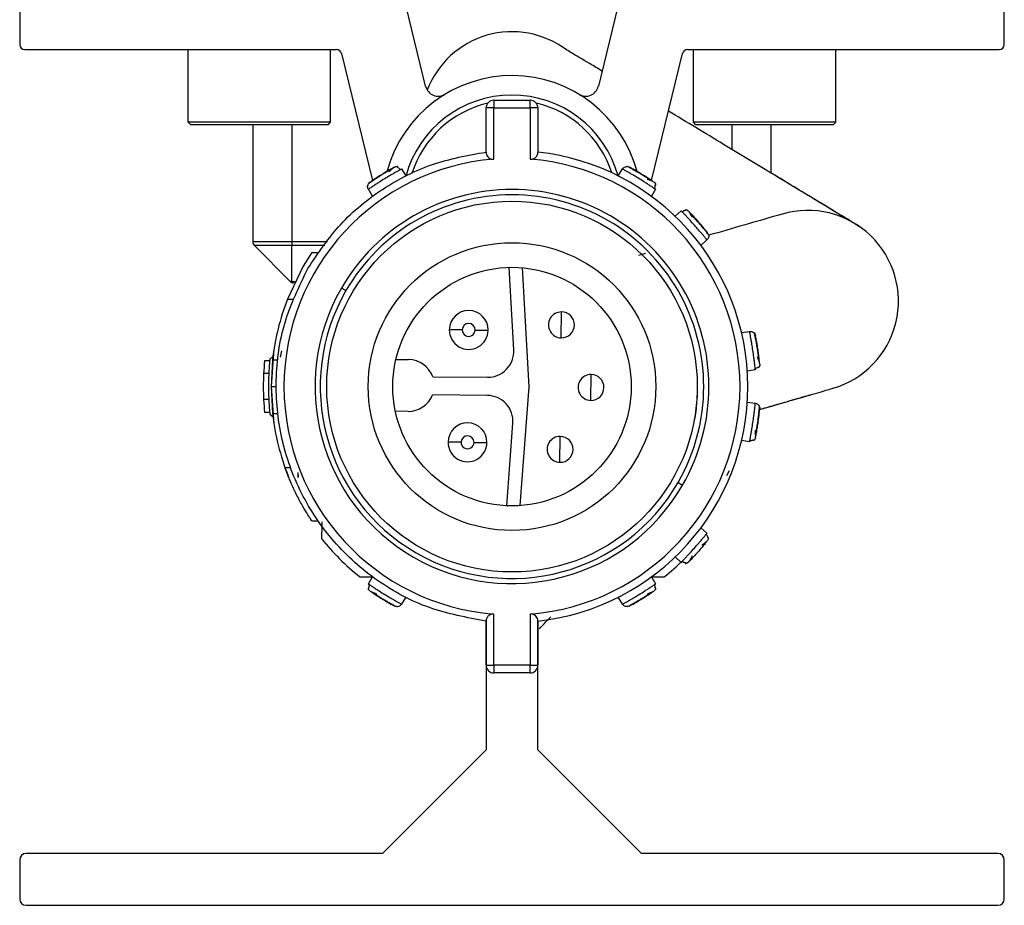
# Model space of a CAD drawing. Header units: millimetres. Extents: x -498 to 1961, y 417 to 918.
# Tile 1 of 18: x -496 to -458, y 638 to 673. Entities that reach past the tile are written whole.
import ezdxf

# ---------------------------------------------------------------- set-up
doc = ezdxf.new("R2010")
doc.units = ezdxf.units.MM

# ---------------------------------------------------------------- blocks, each defined once
blk = doc.blocks.new('Drawing View4')
at = {"color": 7, "linetype": 'Continuous', "lineweight": 25}
for p, q in [((-29.434, 8.139), (-29.434, 6.539)), ((8.566, 6.539), (8.566, 8.139)), ((-13.767, 4.927), (-14.506, 7.958)), ((-6.363, 7.958), (-7.102, 4.927)), ((-29.234, 6.339), (-17.207, 6.339)), ((-22.934, 3.539), (-22.934, 6.339)), ((-17.434, 3.539), (-17.434, 6.339)), ((-17.013, 6.187), (-15.819, 1.291)), ((-5.05, 1.291), (-3.856, 6.187)), ((-3.662, 6.339), (8.366, 6.339)), ((-3.434, 3.539), (-3.434, 6.339)), ((2.066, 3.539), (2.066, 6.339)), ((-11.134, 4.389), (-11.134, 4.089)), ((-11.134, 4.389), (-9.734, 4.389)), ((-10.492, 4.389), (-10.377, 4.389)), ((-11.434, 2.389), (-11.434, 4.089)), ((-11.134, 4.089), (-11.434, 4.089)), ((-11.134, 2.116), (-11.134, 4.089)), ((-11.134, 4.089), (-9.734, 4.089)), ((-9.734, 4.089), (-9.734, 2.116)), ((-9.434, 4.089), (-9.734, 4.089)), ((-9.434, 4.089), (-9.434, 2.389)), ((-22.834, 3.439), (-22.934, 3.539)), ((-17.434, 3.539), (-22.934, 3.539)), ((-17.534, 3.439), (-22.834, 3.439)), ((-20.434, 3.439), (-20.434, -1.078)), ((-18.934, 3.439), (-18.934, -1.078)), ((-17.534, 3.439), (-17.434, 3.539)), ((2.066, 3.539), (-3.434, 3.539)), ((-3.334, 3.439), (-3.434, 3.539)), ((1.966, 3.439), (-3.334, 3.439)), ((-1.934, 2.484), (-1.934, 3.439)), ((-0.434, 1.579), (-0.434, 3.439)), ((1.966, 3.439), (2.066, 3.539)), ((-14.698, 1.737), (-14.534, 1.469)), ((-6.335, 1.469), (-6.171, 1.737)), ((-5.983, 1.831), (-5.985, 1.832)), ((-15.975, 1.163), (-15.977, 1.162)), ((-15.812, 0.685), (-15.977, 0.953)), ((-4.892, 0.953), (-5.056, 0.685)), ((-4.139, -0.085), (-3.903, 0.124)), ((-18.934, -1.078), (-20.434, -1.078)), ((-17.549, -1.078), (-18.934, -1.078)), ((-2.909, -1), (-3.145, -1.208)), ((-18.934, -1.219), (-20.376, -1.219)), ((-18.993, -2.602), (-20.376, -1.219)), ((-18.934, -2.602), (-18.934, -1.219)), ((-17.654, -1.219), (-18.934, -1.219)), ((-18.162, -1.481), (-18.488, -2.006)), ((-18.162, -1.481), (-17.92, -1.481)), ((-5.281, -1.525), (-5.556, -1.604)), ((-18.488, -2.006), (-19.101, -3.281)), ((-10.369, -5.242), (-10.542, -2.057)), ((-10.041, -2.073), (-9.79, -6.663)), ((-18.934, -2.602), (-18.804, -2.602)), ((-16.843, -2.956), (-17.016, -2.856)), ((-19.101, -3.281), (-18.886, -3.281)), ((-8.532, -4.776), (-8.522, -3.776)), ((-1.576, -4.574), (-1.264, -4.527)), ((-1.072, -4.611), (-1.072, -4.609)), ((-19.621, -5.206), (-19.734, -6.656)), ((-19.362, -5.517), (-19.316, -5.283)), ((-19.781, -5.656), (-19.982, -5.656)), ((-19.654, -5.484), (-19.775, -5.599)), ((-19.677, -5.621), (-19.734, -6.656)), ((-19.677, -5.621), (-19.475, -5.621)), ((-14.914, -5.609), (-14.424, -5.614)), ((-1.043, -6.011), (-1.354, -6.057)), ((-19.821, -6.156), (-20.021, -6.156)), ((-13.494, -6.274), (-11.378, -6.296)), ((-7.39, -7.188), (-7.379, -6.188)), ((-19.734, -6.656), (-19.534, -6.656)), ((-19.734, -6.656), (-19.677, -7.691)), ((-19.734, -6.656), (-19.621, -8.106)), ((-9.79, -6.663), (-10.137, -11.246)), ((-19.821, -7.156), (-20.021, -7.156)), ((-11.385, -6.996), (-13.501, -6.974)), ((-1.354, -7.255), (-1.043, -7.301)), ((-0.883, -7.438), (-0.883, -7.435)), ((-19.781, -7.656), (-19.982, -7.656)), ((-19.775, -7.713), (-19.654, -7.828)), ((-19.677, -7.691), (-19.475, -7.691)), ((-14.445, -7.614), (-14.935, -7.609)), ((-10.639, -11.251), (-10.398, -8.071)), ((-8.583, -9.576), (-8.572, -8.576)), ((-1.264, -8.785), (-1.576, -8.738)), ((-19.197, -9.77), (-18.985, -9.77)), ((-18.695, -9.973), (-18.695, -10.145)), ((-18.684, -10.062), (-18.685, -10.148)), ((-2.141, -10.083), (-2.036, -9.892)), ((-4.026, -10.356), (-3.853, -10.456)), ((-17.913, -11.84), (-18.155, -11.84)), ((-3.146, -12.105), (-2.91, -12.313)), ((-2.851, -12.519), (-2.885, -12.586)), ((-3.902, -13.435), (-4.138, -13.226)), ((-15.977, -14.265), (-15.812, -13.997)), ((-5.056, -13.997), (-4.892, -14.265)), ((-14.534, -14.78), (-14.698, -15.049)), ((-6.171, -15.049), (-6.335, -14.78)), ((-14.886, -15.143), (-14.884, -15.144)), ((-11.134, -17.401), (-11.134, -15.428)), ((-9.734, -15.428), (-9.734, -17.401)), ((-11.434, -17.401), (-11.434, -15.701)), ((-11.434, -15.701), (-11.434, -20.661)), ((-9.434, -15.701), (-9.434, -17.401)), ((-9.434, -20.661), (-9.434, -15.701)), ((-11.434, -17.401), (-11.134, -17.401)), ((-9.734, -17.401), (-11.134, -17.401)), ((-9.734, -17.701), (-9.734, -17.401)), ((-9.734, -17.701), (-11.134, -17.701)), ((-11.434, -20.661), (-15.434, -24.661)), ((-5.434, -24.661), (-9.434, -20.661)), ((-15.434, -24.661), (-29.184, -24.661)), ((8.316, -24.661), (-5.434, -24.661)), ((-29.434, -24.911), (-29.434, -26.411)), ((8.566, -26.411), (8.566, -24.911)), ((-29.184, -26.661), (8.316, -26.661))]:
    blk.add_line(p, q, dxfattribs=at)
at = {"color": 7, "linetype": 'Continuous', "lineweight": 25, "flags": 128}
for points in [[(-9.734, 4.089), (-9.734, 4.147), (-9.734, 4.204), (-9.734, 4.256), (-9.734, 4.301), (-9.734, 4.338), (-9.734, 4.366), (-9.734, 4.383), (-9.734, 4.389)], [(-18.934, -1.078), (-18.934, -1.097), (-18.934, -1.117), (-18.934, -1.136), (-18.934, -1.154), (-18.934, -1.172), (-18.934, -1.189), (-18.934, -1.205), (-18.934, -1.219)], [(-12.355, -4.469), (-12.452, -4.468), (-12.546, -4.467), (-12.632, -4.466), (-12.708, -4.465), (-12.77, -4.464), (-12.816, -4.464), (-12.845, -4.463), (-12.855, -4.463)], [(-11.855, -4.474), (-11.757, -4.475), (-11.663, -4.476), (-11.577, -4.477), (-11.501, -4.478), (-11.439, -4.478), (-11.393, -4.479), (-11.364, -4.479), (-11.355, -4.479)], [(-12.4, -8.802), (-12.498, -8.801), (-12.592, -8.8), (-12.678, -8.8), (-12.754, -8.799), (-12.816, -8.798), (-12.862, -8.798), (-12.891, -8.797), (-12.9, -8.797)], [(-11.9, -8.808), (-11.803, -8.809), (-11.709, -8.81), (-11.622, -8.811), (-11.547, -8.811), (-11.485, -8.812), (-11.438, -8.813), (-11.41, -8.813), (-11.4, -8.813)], [(-11.134, -17.401), (-11.134, -17.459), (-11.134, -17.516), (-11.134, -17.568), (-11.134, -17.613), (-11.134, -17.65), (-11.134, -17.678), (-11.134, -17.695), (-11.134, -17.701)], [(-9.734, -17.401), (-9.676, -17.401), (-9.62, -17.401), (-9.568, -17.401), (-9.522, -17.401), (-9.485, -17.401), (-9.457, -17.401), (-9.44, -17.401), (-9.434, -17.401)]]:
    blk.add_lwpolyline(points, dxfattribs=at)
at = {"color": 7, "linetype": 'Continuous', "lineweight": 25}
for radius in [7.15, 5.55, 4.6]:
    blk.add_circle((-10.434, -6.656), radius, dxfattribs=at)
for centre, radius, start, end in [((-10.434, 3.531), 3.5, 52.9954, 159.1031), ((-29.234, 6.539), 0.2, 180, 270), ((8.366, 6.539), 0.2, 270, 0), ((-17.207, 6.139), 0.2, 13.7043, 90), ((-3.662, 6.139), 0.2, 90, 166.2957), ((-10.434, 0.339), 5, 14.5753, 164.6173), ((-10.434, 0.339), 4.25, 15.4235, 164.8314), ((-13.281, 5.045), 0.5, 193.7043, 301.1685), ((-7.588, 5.045), 0.5, 238.8315, 346.2957), ((-10.434, 0.339), 4.05, 103.2818, 162.4744), ((-11.134, 4.089), 0.3, 90, 180), ((-9.734, 4.089), 0.3, 360, 90), ((-10.434, 0.339), 4.05, 17.9617, 76.7182), ((-10.434, -6.656), 9.1, 276.309, 83.691), ((-10.434, -6.656), 8.8, 94.5625, 265.4375), ((-10.434, -6.656), 8.8, 274.5625, 85.4375), ((-10.434, -6.656), 7.6, 330, 150), ((-10.434, -6.656), 7.4, 330, 150), ((0.981, -3.36), 3.5, 286.1441, 106.2679), ((-20.234, -1.078), 0.2, 180, 225), ((-18.852, -2.461), 0.2, 225, 246.9974), ((-10.434, -6.656), 7.6, 150, 330), ((-10.434, -6.656), 7.4, 150, 330), ((-10.434, -6.656), 9.3, 158.7239, 173.6126), ((-12.105, -4.471), 0.75, 359.3969, 179.3969), ((-8.527, -4.276), 0.5, 89.3969, 269.3969), ((-8.527, -4.276), 0.5, 269.3969, 89.3969), ((-12.105, -4.471), 0.75, 179.3969, 359.3969), ((-12.105, -4.471), 0.25, 359.3969, 179.3969), ((-12.105, -4.471), 0.25, 179.3969, 359.3969), ((-11.367, -5.296), 1, 269.3969, 3.1252), ((-10.434, -6.656), 9.6, 174.0208, 177.0145), ((-10.434, -6.656), 9.4, 173.5425, 186.4574), ((-14.434, -6.614), 1, 19.8842, 89.3969), ((-10.434, -6.656), 9.6, 177.0145, 182.9855), ((-7.385, -6.688), 0.5, 89.3969, 269.3969), ((-7.385, -6.688), 0.5, 269.3969, 89.3969), ((-10.434, -6.656), 9.6, 182.9855, 185.9792), ((-14.434, -6.614), 1, 269.3969, 338.9096), ((-11.396, -7.996), 1, 355.6686, 89.3969), ((-10.434, -6.656), 9.3, 186.392, 201.7328), ((-12.15, -8.805), 0.75, 359.3969, 179.3969), ((-12.15, -8.805), 0.25, 359.3969, 179.3969), ((-8.578, -9.076), 0.5, 89.3969, 269.3969), ((-8.578, -9.076), 0.5, 269.3969, 89.3969), ((-12.15, -8.805), 0.75, 179.3969, 359.3969), ((-12.15, -8.805), 0.25, 179.3969, 359.3969), ((-10.434, -6.656), 9.4, 218.5426, 231.2957), ((-10.434, -6.656), 9.4, 308.7042, 314.5103), ((-11.134, -17.401), 0.3, 180.0011, 270), ((-9.734, -17.401), 0.3, 269.9999, 359.9995), ((-29.184, -24.911), 0.25, 90, 180), ((8.316, -24.911), 0.25, 0, 90), ((-29.184, -26.411), 0.25, 180, 270), ((8.316, -26.411), 0.25, 270, 0)]:
    blk.add_arc(centre, radius, start, end, dxfattribs=at)
for points, knots in [([(-6.959, 5.513), (-7.117, 5.608), (-7.646, 5.926), (-8.196, 6.254), (-8.274, 6.297), (-8.313, 6.318)], [0, 0, 0, 0, 0.179729, 0.601297, 1, 1, 1, 1]), ([(3.081, -0.56), (2.975, -0.492), (2.76, -0.356), (1.502, 0.408), (-0.22, 1.45), (-2.303, 2.707), (-3.69, 3.544), (-4.396, 3.97)], [0, 0, 0, 0, 0.186389, 0.376329, 0.574941, 0.783772, 1, 1, 1, 1]), ([(-11.434, 2.389), (-11.431, 2.354), (-11.424, 2.289), (-11.375, 2.208), (-11.308, 2.151), (-11.226, 2.117), (-11.164, 2.116), (-11.134, 2.116)], [0, 0, 0, 0, 0.26755, 0.49241, 0.671737, 0.844592, 1, 1, 1, 1]), ([(-9.734, 2.116), (-9.71, 2.116), (-9.658, 2.115), (-9.584, 2.14), (-9.51, 2.189), (-9.448, 2.274), (-9.439, 2.348), (-9.434, 2.389)], [0, 0, 0, 0, 0.131935, 0.273337, 0.43979, 0.689197, 1, 1, 1, 1]), ([(-14.751, 1.708), (-14.764, 1.7), (-14.798, 1.681), (-14.886, 1.631), (-15.002, 1.564), (-15.156, 1.474), (-15.346, 1.36), (-15.535, 1.241), (-15.685, 1.146), (-15.798, 1.072), (-15.887, 1.014), (-15.959, 0.965), (-15.97, 0.958), (-15.977, 0.953)], [0, 0, 0, 0, 0.056418, 0.142667, 0.228845, 0.305282, 0.428447, 0.55163, 0.628055, 0.714208, 0.800392, 0.876834, 1, 1, 1, 1]), ([(-14.963, 1.809), (-14.97, 1.805), (-14.986, 1.797), (-15.101, 1.734), (-15.262, 1.643), (-15.451, 1.53), (-15.637, 1.413), (-15.792, 1.311), (-15.9, 1.237), (-15.914, 1.227), (-15.921, 1.222)], [0, 0, 0, 0, 0.124106, 0.248734, 0.374111, 0.499999, 0.625886, 0.751263, 0.875889, 1, 1, 1, 1]), ([(-15.056, 1.743), (-15.097, 1.719), (-15.181, 1.673), (-15.336, 1.582), (-15.496, 1.484), (-15.636, 1.395), (-15.708, 1.347), (-15.737, 1.328)], [0, 0, 0, 0, 0.213637, 0.428164, 0.643258, 0.858498, 1, 1, 1, 1]), ([(-15.002, 1.788), (-15.007, 1.785), (-15.016, 1.778), (-15.054, 1.745), (-15.111, 1.693), (-15.162, 1.643), (-15.189, 1.617)], [0, 0, 0, 0, 0.227909, 0.471045, 0.728937, 1, 1, 1, 1]), ([(-14.963, 1.809), (-14.939, 1.82), (-14.908, 1.834), (-14.874, 1.83), (-14.865, 1.829)], [0, 0, 0, 0, 0.744505, 1, 1, 1, 1]), ([(-14.845, 1.801), (-14.843, 1.809), (-14.838, 1.828), (-14.855, 1.831), (-14.865, 1.832)], [0, 0, 0, 0, 0.443444, 1, 1, 1, 1]), ([(-14.742, 1.699), (-14.749, 1.709), (-14.762, 1.731), (-14.789, 1.76), (-14.821, 1.784), (-14.846, 1.794), (-14.858, 1.799)], [0, 0, 0, 0, 0.232664, 0.479578, 0.736995, 1, 1, 1, 1]), ([(-14.698, 1.737), (-14.702, 1.735), (-14.707, 1.732), (-14.745, 1.711), (-14.751, 1.708)], [0, 0, 0, 0, 0.859949, 1, 1, 1, 1]), ([(-14.751, 1.708), (-14.745, 1.711), (-14.707, 1.732), (-14.702, 1.735), (-14.698, 1.737)], [0, 0, 0, 0, 0.139413, 1, 1, 1, 1]), ([(-4.942, 0.987), (-4.955, 0.996), (-4.987, 1.017), (-5.071, 1.073), (-5.184, 1.146), (-5.334, 1.242), (-5.522, 1.36), (-5.713, 1.474), (-5.866, 1.564), (-5.984, 1.632), (-6.076, 1.684), (-6.152, 1.727), (-6.164, 1.733), (-6.171, 1.737)], [0, 0, 0, 0, 0.056418, 0.142667, 0.228845, 0.305282, 0.428447, 0.55163, 0.628055, 0.714208, 0.800392, 0.876834, 1, 1, 1, 1]), ([(-5.728, 1.693), (-5.744, 1.702), (-5.808, 1.738), (-5.892, 1.783), (-5.97, 1.824), (-5.98, 1.829), (-5.985, 1.832)], [0, 0, 0, 0, 0.102591, 0.402079, 0.701041, 1, 1, 1, 1]), ([(-4.948, 1.222), (-4.955, 1.227), (-4.969, 1.237), (-5.077, 1.311), (-5.232, 1.413), (-5.418, 1.53), (-5.607, 1.643), (-5.768, 1.734), (-5.883, 1.797), (-5.898, 1.805), (-5.906, 1.809)], [0, 0, 0, 0, 0.124106, 0.248734, 0.374111, 0.499999, 0.625886, 0.751263, 0.875889, 1, 1, 1, 1]), ([(-5.049, 1.274), (-5.089, 1.301), (-5.168, 1.354), (-5.32, 1.451), (-5.479, 1.549), (-5.622, 1.634), (-5.698, 1.676), (-5.728, 1.693)], [0, 0, 0, 0, 0.213637, 0.4281642, 0.6432582, 0.8584982, 1, 1, 1, 1]), ([(2.609, -0.259), (2.547, -0.221), (2.418, -0.141), (1.245, 0.567), (0.209, 1.193), (-0.431, 1.58), (-0.434, 1.582)], [0, 0, 0, 0, 0.308541, 0.6446861, 0.9983099, 1, 1, 1, 1]), ([(-15.737, 1.328), (-15.752, 1.317), (-15.814, 1.277), (-15.892, 1.222), (-15.964, 1.172), (-15.973, 1.165), (-15.977, 1.162)], [0, 0, 0, 0, 0.102591, 0.402079, 0.701041, 1, 1, 1, 1]), ([(-4.985, 1.247), (-4.99, 1.25), (-5, 1.255), (-5.047, 1.274), (-5.119, 1.301), (-5.187, 1.324), (-5.222, 1.336)], [0, 0, 0, 0, 0.227909, 0.471045, 0.728937, 1, 1, 1, 1]), ([(-4.948, 1.222), (-4.928, 1.206), (-4.9, 1.184), (-4.889, 1.152), (-4.886, 1.144)], [0, 0, 0, 0, 0.7445049, 1, 1, 1, 1]), ([(-4.902, 1.113), (-4.893, 1.115), (-4.874, 1.119), (-4.88, 1.136), (-4.883, 1.146)], [0, 0, 0, 0, 0.443444, 1, 1, 1, 1]), ([(-4.946, 0.975), (-4.939, 0.986), (-4.926, 1.007), (-4.913, 1.044), (-4.906, 1.084), (-4.908, 1.111), (-4.909, 1.124)], [0, 0, 0, 0, 0.232664, 0.479578, 0.736995, 1, 1, 1, 1]), ([(-4.892, 0.953), (-4.896, 0.956), (-4.9, 0.959), (-4.937, 0.984), (-4.942, 0.987)], [0, 0, 0, 0, 0.859949, 1, 1, 1, 1]), ([(-4.942, 0.987), (-4.937, 0.984), (-4.9, 0.959), (-4.896, 0.956), (-4.892, 0.953)], [0, 0, 0, 0, 0.139413, 1, 1, 1, 1]), ([(-3.861, 0.08), (-3.866, 0.085), (-3.896, 0.117), (-3.9, 0.12), (-3.903, 0.124)], [0, 0, 0, 0, 0.13961, 1, 1, 1, 1]), ([(-3.732, 0.136), (-3.745, 0.135), (-3.772, 0.133), (-3.81, 0.119), (-3.844, 0.1), (-3.863, 0.083), (-3.872, 0.074)], [0, 0, 0, 0, 0.263005, 0.520422, 0.767336, 1, 1, 1, 1]), ([(-2.909, -1), (-2.914, -0.993), (-2.923, -0.983), (-2.978, -0.915), (-3.045, -0.834), (-3.132, -0.73), (-3.248, -0.595), (-3.393, -0.427), (-3.542, -0.263), (-3.662, -0.131), (-3.754, -0.033), (-3.824, 0.041), (-3.851, 0.069), (-3.861, 0.08)], [0, 0, 0, 0, 0.123163, 0.199566, 0.285687, 0.371738, 0.448073, 0.571108, 0.694243, 0.770709, 0.856967, 0.943397, 1, 1, 1, 1]), ([(-3.714, 0.166), (-3.724, 0.167), (-3.742, 0.17), (-3.743, 0.15), (-3.744, 0.142)], [0, 0, 0, 0, 0.552784, 1, 1, 1, 1]), ([(-3.715, 0.163), (-3.707, 0.161), (-3.674, 0.155), (-3.648, 0.132), (-3.629, 0.115)], [0, 0, 0, 0, 0.247409, 1, 1, 1, 1]), ([(-2.885, -0.726), (-2.89, -0.72), (-2.9, -0.706), (-2.982, -0.604), (-3.1, -0.461), (-3.244, -0.294), (-3.391, -0.131), (-3.519, 0.003), (-3.611, 0.097), (-3.623, 0.109), (-3.629, 0.115)], [0, 0, 0, 0, 0.124111, 0.248737, 0.374114, 0.500001, 0.625889, 0.751266, 0.875894, 1, 1, 1, 1]), ([(-3.469, -0.135), (-3.487, -0.102), (-3.522, -0.039), (-3.56, 0.027), (-3.587, 0.07), (-3.594, 0.079), (-3.598, 0.083)], [0, 0, 0, 0, 0.271063, 0.528955, 0.772092, 1, 1, 1, 1]), ([(-3.233, -0.331), (-3.268, -0.291), (-3.344, -0.205), (-3.46, -0.079), (-3.527, -0.01), (-3.56, 0.025)], [0, 0, 0, 0, 0.299364, 0.650411, 1, 1, 1, 1]), ([(0, 0), (-0.081, -0.023), (-0.246, -0.071), (-1.347, -0.389), (-2.371, -0.685), (-2.845, -0.822)], [0, 0, 0, 0, 0.34254, 0.695479, 1, 1, 1, 1]), ([(-2.848, -0.8), (-2.852, -0.796), (-2.858, -0.786), (-2.911, -0.718), (-2.991, -0.618), (-3.095, -0.492), (-3.18, -0.391), (-3.227, -0.338), (-3.233, -0.331)], [0, 0, 0, 0, 0.19379, 0.387582, 0.581715, 0.776216, 0.970918, 1, 1, 1, 1]), ([(-2.849, -0.8), (-2.845, -0.823), (-2.837, -0.87), (-2.859, -0.943), (-2.892, -0.981), (-2.909, -1)], [0, 0, 0, 0, 0.311528, 0.655764, 1, 1, 1, 1]), ([(-18.934, -2.602), (-18.942, -2.602), (-18.955, -2.602), (-18.973, -2.602), (-18.985, -2.602), (-18.992, -2.602), (-18.993, -2.602), (-18.993, -2.602)], [0, 0, 0, 0, 0.230535, 0.446438, 0.647004, 0.831666, 1, 1, 1, 1]), ([(-18.991, -2.601), (-18.983, -2.607), (-18.972, -2.617), (-18.96, -2.624), (-18.956, -2.626)], [0, 0, 0, 0, 0.6736936, 1, 1, 1, 1]), ([(-18.852, -2.661), (-18.878, -2.658), (-18.914, -2.653), (-18.946, -2.637), (-18.956, -2.631), (-18.957, -2.63)], [0, 0, 0, 0, 0.713064, 0.939992, 1, 1, 1, 1]), ([(-18.956, -2.626), (-18.953, -2.629), (-18.937, -2.639), (-18.916, -2.649), (-18.897, -2.65), (-18.891, -2.65)], [0, 0, 0, 0, 0.157666, 0.760165, 1, 1, 1, 1]), ([(-18.852, -2.661), (-18.855, -2.661), (-18.862, -2.66), (-18.88, -2.656), (-18.9, -2.649), (-18.918, -2.638), (-18.928, -2.624), (-18.932, -2.611), (-18.934, -2.602)], [0, 0, 0, 0, 0.120536, 0.253294, 0.530197, 0.661, 0.785452, 1, 1, 1, 1]), ([(-18.685, -3.164), (-18.686, -3.163), (-18.688, -3.161), (-18.691, -3.164), (-18.693, -3.165)], [0, 0, 0, 0, 0.500602, 1, 1, 1, 1]), ([(-1.049, -5.951), (-1.051, -5.935), (-1.055, -5.897), (-1.067, -5.796), (-1.083, -5.663), (-1.106, -5.487), (-1.137, -5.266), (-1.172, -5.047), (-1.201, -4.872), (-1.225, -4.738), (-1.244, -4.634), (-1.26, -4.548), (-1.263, -4.535), (-1.264, -4.527)], [0, 0, 0, 0, 0.056418, 0.142667, 0.228845, 0.305282, 0.428447, 0.55163, 0.628055, 0.714208, 0.800392, 0.876834, 1, 1, 1, 1]), ([(-1.014, -4.895), (-1.017, -4.876), (-1.03, -4.804), (-1.05, -4.711), (-1.068, -4.625), (-1.071, -4.614), (-1.072, -4.609)], [0, 0, 0, 0, 0.102591, 0.402079, 0.701041, 1, 1, 1, 1]), ([(-0.873, -5.795), (-0.874, -5.786), (-0.875, -5.769), (-0.888, -5.639), (-0.909, -5.455), (-0.939, -5.237), (-0.974, -5.02), (-1.008, -4.837), (-1.034, -4.709), (-1.037, -4.692), (-1.039, -4.684)], [0, 0, 0, 0, 0.124106, 0.248734, 0.374111, 0.499999, 0.625886, 0.751263, 0.875889, 1, 1, 1, 1]), ([(-0.898, -5.684), (-0.903, -5.636), (-0.913, -5.541), (-0.936, -5.363), (-0.964, -5.178), (-0.991, -5.014), (-1.007, -4.929), (-1.014, -4.895)], [0, 0, 0, 0, 0.213637, 0.428164, 0.643258, 0.858498, 1, 1, 1, 1]), ([(-0.877, -5.75), (-0.878, -5.745), (-0.88, -5.734), (-0.896, -5.686), (-0.922, -5.614), (-0.948, -5.547), (-0.962, -5.512)], [0, 0, 0, 0, 0.227909, 0.471045, 0.728937, 1, 1, 1, 1]), ([(-1.06, -5.955), (-1.048, -5.953), (-1.023, -5.95), (-0.987, -5.936), (-0.952, -5.916), (-0.933, -5.897), (-0.923, -5.888)], [0, 0, 0, 0, 0.232664, 0.479578, 0.736995, 1, 1, 1, 1]), ([(-1.043, -6.011), (-1.043, -6.006), (-1.043, -6), (-1.048, -5.957), (-1.049, -5.951)], [0, 0, 0, 0, 0.859949, 1, 1, 1, 1]), ([(-1.049, -5.951), (-1.048, -5.957), (-1.043, -6), (-1.043, -6.006), (-1.043, -6.011)], [0, 0, 0, 0, 0.139413, 1, 1, 1, 1]), ([(-0.927, -5.901), (-0.92, -5.906), (-0.904, -5.918), (-0.895, -5.903), (-0.89, -5.894)], [0, 0, 0, 0, 0.443444, 1, 1, 1, 1]), ([(-0.873, -5.795), (-0.872, -5.821), (-0.871, -5.856), (-0.888, -5.885), (-0.892, -5.893)], [0, 0, 0, 0, 0.744506, 1, 1, 1, 1]), ([(-3.284, -6.656), (-3.29, -6.852), (-3.303, -7.289), (-3.353, -7.732), (-3.403, -7.948), (-3.404, -7.954)], [0, 0, 0, 0, 0.441725, 0.985113, 1, 1, 1, 1]), ([(-0.892, -7.543), (-0.633, -7.469), (0.085, -7.261), (0.987, -7.001), (1.796, -6.767), (1.906, -6.736), (1.961, -6.72)], [0, 0, 0, 0, 0.155948, 0.432378, 0.711833, 1, 1, 1, 1]), ([(-0.892, -7.543), (-0.744, -7.501), (-0.476, -7.423), (-0.094, -7.313), (0.338, -7.188), (0.748, -7.069), (0.987, -6.997), (1.077, -6.97)], [0, 0, 0, 0, 0.207622, 0.375129, 0.587199, 0.84537, 1, 1, 1, 1]), ([(-1.253, -8.726), (-1.25, -8.71), (-1.243, -8.672), (-1.225, -8.573), (-1.201, -8.441), (-1.172, -8.265), (-1.137, -8.046), (-1.106, -7.825), (-1.083, -7.649), (-1.066, -7.515), (-1.054, -7.41), (-1.045, -7.323), (-1.043, -7.309), (-1.043, -7.301)], [0, 0, 0, 0, 0.056418, 0.142667, 0.228845, 0.305282, 0.428447, 0.55163, 0.628055, 0.714208, 0.800392, 0.876834, 1, 1, 1, 1]), ([(-1.039, -8.628), (-1.037, -8.62), (-1.034, -8.603), (-1.008, -8.475), (-0.974, -8.292), (-0.939, -8.075), (-0.909, -7.857), (-0.888, -7.673), (-0.875, -7.543), (-0.874, -7.526), (-0.873, -7.517)], [0, 0, 0, 0, 0.124106, 0.248734, 0.374111, 0.499999, 0.625886, 0.751263, 0.875889, 1, 1, 1, 1]), ([(-0.91, -7.726), (-0.908, -7.707), (-0.9, -7.634), (-0.891, -7.539), (-0.884, -7.452), (-0.883, -7.441), (-0.883, -7.435)], [0, 0, 0, 0, 0.102591, 0.402079, 0.701041, 1, 1, 1, 1]), ([(-1.03, -8.514), (-1.021, -8.468), (-1.003, -8.374), (-0.973, -8.196), (-0.945, -8.011), (-0.924, -7.847), (-0.914, -7.76), (-0.91, -7.726)], [0, 0, 0, 0, 0.213637, 0.428164, 0.643258, 0.858498, 1, 1, 1, 1]), ([(-1.03, -8.584), (-1.03, -8.579), (-1.028, -8.568), (-1.029, -8.517), (-1.033, -8.44), (-1.038, -8.369), (-1.041, -8.332)], [0, 0, 0, 0, 0.227909, 0.471045, 0.728937, 1, 1, 1, 1]), ([(-1.265, -8.726), (-1.253, -8.728), (-1.228, -8.732), (-1.189, -8.73), (-1.15, -8.721), (-1.126, -8.708), (-1.114, -8.702)], [0, 0, 0, 0, 0.232664, 0.479578, 0.736995, 1, 1, 1, 1]), ([(-1.264, -8.785), (-1.263, -8.78), (-1.262, -8.775), (-1.254, -8.732), (-1.253, -8.726)], [0, 0, 0, 0, 0.859949, 1, 1, 1, 1]), ([(-1.253, -8.726), (-1.254, -8.732), (-1.262, -8.775), (-1.263, -8.78), (-1.264, -8.785)], [0, 0, 0, 0, 0.139413, 1, 1, 1, 1]), ([(-1.121, -8.713), (-1.116, -8.72), (-1.105, -8.736), (-1.091, -8.725), (-1.084, -8.718)], [0, 0, 0, 0, 0.443444, 1, 1, 1, 1]), ([(-1.039, -8.628), (-1.046, -8.653), (-1.055, -8.687), (-1.08, -8.71), (-1.086, -8.716)], [0, 0, 0, 0, 0.744506, 1, 1, 1, 1]), ([(-18.155, -11.84), (-18.163, -11.828), (-18.181, -11.803), (-18.313, -11.6), (-18.508, -11.279), (-18.735, -10.86), (-18.909, -10.492), (-19.02, -10.232), (-19.086, -10.069), (-19.137, -9.935), (-19.172, -9.841), (-19.194, -9.781), (-19.196, -9.774), (-19.197, -9.77)], [0, 0, 0, 0, 0.101914, 0.214829, 0.346939, 0.490821, 0.631706, 0.697116, 0.762183, 0.823721, 0.884692, 0.942289, 1, 1, 1, 1]), ([(-18.695, -10.145), (-18.692, -10.147), (-18.688, -10.151), (-18.686, -10.149), (-18.685, -10.148)], [0, 0, 0, 0, 0.483169, 1, 1, 1, 1]), ([(-17.77, -11.87), (-17.773, -11.99), (-17.779, -12.206), (-17.784, -12.418), (-17.787, -12.513)], [0, 0, 0, 0, 0.5537923, 1, 1, 1, 1]), ([(-3.86, -13.391), (-3.849, -13.38), (-3.822, -13.351), (-3.753, -13.278), (-3.662, -13.18), (-3.542, -13.049), (-3.393, -12.884), (-3.247, -12.716), (-3.132, -12.581), (-3.045, -12.478), (-2.98, -12.399), (-2.955, -12.369), (-2.945, -12.356)], [0, 0, 0, 0, 0.0663612, 0.1650838, 0.2653539, 0.3543134, 0.4977316, 0.6408974, 0.7299202, 0.8303806, 0.9297417, 1, 1, 1, 1]), ([(-2.875, -12.48), (-2.877, -12.466), (-2.883, -12.44), (-2.901, -12.403), (-2.924, -12.371), (-2.943, -12.354), (-2.952, -12.346)], [0, 0, 0, 0, 0.263105, 0.520587, 0.767477, 1, 1, 1, 1]), ([(-2.945, -12.356), (-2.942, -12.352), (-2.914, -12.319), (-2.911, -12.315), (-2.908, -12.311)], [0, 0, 0, 0, 0.112859, 1, 1, 1, 1]), ([(-2.85, -12.519), (-2.848, -12.507), (-2.844, -12.484), (-2.858, -12.473), (-2.877, -12.478), (-2.879, -12.479)], [0, 0, 0, 0, 0.457299, 0.9372, 1, 1, 1, 1]), ([(-2.885, -12.586), (-2.889, -12.592), (-2.898, -12.603), (-2.978, -12.703), (-3.094, -12.845), (-3.238, -13.012), (-3.387, -13.176), (-3.517, -13.313), (-3.61, -13.408), (-3.622, -13.42), (-3.628, -13.426)], [0, 0, 0, 0, 0.120411, 0.243943, 0.369922, 0.495539, 0.623004, 0.749648, 0.875959, 1, 1, 1, 1]), ([(-3.106, -12.767), (-3.076, -12.746), (-3.019, -12.705), (-2.959, -12.66), (-2.921, -12.63), (-2.914, -12.623), (-2.911, -12.619)], [0, 0, 0, 0, 0.27126, 0.52922, 0.772291, 1, 1, 1, 1]), ([(-3.595, -13.393), (-3.592, -13.388), (-3.584, -13.38), (-3.557, -13.337), (-3.518, -13.27), (-3.484, -13.207), (-3.466, -13.175)], [0, 0, 0, 0, 0.227705, 0.470763, 0.728724, 1, 1, 1, 1]), ([(-3.902, -13.435), (-3.899, -13.431), (-3.895, -13.427), (-3.864, -13.395), (-3.86, -13.391)], [0, 0, 0, 0, 0.868204, 1, 1, 1, 1]), ([(-3.873, -13.387), (-3.864, -13.395), (-3.845, -13.413), (-3.811, -13.432), (-3.776, -13.445), (-3.752, -13.447), (-3.742, -13.448)], [0, 0, 0, 0, 0.24827, 0.511897, 0.786846, 1, 1, 1, 1]), ([(-3.87, -13.385), (-3.861, -13.393), (-3.842, -13.41), (-3.808, -13.429), (-3.77, -13.443), (-3.743, -13.446), (-3.73, -13.447)], [0, 0, 0, 0, 0.232504, 0.479389, 0.736878, 1, 1, 1, 1]), ([(-3.744, -13.455), (-3.744, -13.463), (-3.743, -13.483), (-3.725, -13.48), (-3.715, -13.479)], [0, 0, 0, 0, 0.4455138, 1, 1, 1, 1]), ([(-3.742, -13.453), (-3.742, -13.462), (-3.742, -13.481), (-3.724, -13.478), (-3.714, -13.477)], [0, 0, 0, 0, 0.432994, 1, 1, 1, 1]), ([(-3.628, -13.426), (-3.648, -13.443), (-3.673, -13.467), (-3.707, -13.472), (-3.715, -13.474)], [0, 0, 0, 0, 0.747487, 1, 1, 1, 1]), ([(-16.312, -13.992), (-16.188, -13.992), (-16.023, -13.992), (-15.855, -13.992), (-15.814, -13.992)], [0, 0, 0, 0, 0.7523924, 1, 1, 1, 1]), ([(-5.055, -13.992), (-4.987, -13.992), (-4.819, -13.992), (-4.654, -13.992), (-4.557, -13.992)], [0, 0, 0, 0, 0.406705, 1, 1, 1, 1]), ([(-15.967, -14.425), (-15.976, -14.427), (-15.995, -14.431), (-15.989, -14.448), (-15.986, -14.458)], [0, 0, 0, 0, 0.4434432, 1, 1, 1, 1]), ([(-15.977, -14.265), (-15.973, -14.268), (-15.969, -14.271), (-15.932, -14.296), (-15.927, -14.299)], [0, 0, 0, 0, 0.859949, 1, 1, 1, 1]), ([(-15.927, -14.299), (-15.932, -14.296), (-15.969, -14.271), (-15.973, -14.268), (-15.977, -14.265)], [0, 0, 0, 0, 0.139413, 1, 1, 1, 1]), ([(-15.923, -14.287), (-15.929, -14.298), (-15.943, -14.319), (-15.956, -14.356), (-15.963, -14.396), (-15.961, -14.423), (-15.96, -14.436)], [0, 0, 0, 0, 0.232664, 0.479578, 0.736995, 1, 1, 1, 1]), ([(-15.927, -14.299), (-15.914, -14.307), (-15.882, -14.329), (-15.798, -14.385), (-15.685, -14.458), (-15.535, -14.554), (-15.346, -14.672), (-15.156, -14.786), (-15.002, -14.876), (-14.885, -14.944), (-14.793, -14.996), (-14.717, -15.039), (-14.705, -15.045), (-14.698, -15.049)], [0, 0, 0, 0, 0.056418, 0.142667, 0.228845, 0.305282, 0.428447, 0.55163, 0.628055, 0.714208, 0.800392, 0.876834, 1, 1, 1, 1]), ([(-6.171, -15.049), (-6.164, -15.045), (-6.152, -15.039), (-6.076, -14.996), (-5.984, -14.944), (-5.867, -14.876), (-5.714, -14.786), (-5.523, -14.672), (-5.335, -14.554), (-5.185, -14.458), (-5.072, -14.385), (-4.987, -14.329), (-4.955, -14.308), (-4.942, -14.299)], [0, 0, 0, 0, 0.123163, 0.199566, 0.285687, 0.371738, 0.448073, 0.571108, 0.694243, 0.770709, 0.856967, 0.943397, 1, 1, 1, 1]), ([(-4.909, -14.436), (-4.908, -14.423), (-4.906, -14.396), (-4.913, -14.356), (-4.926, -14.319), (-4.939, -14.298), (-4.946, -14.287)], [0, 0, 0, 0, 0.263005, 0.520422, 0.767336, 1, 1, 1, 1]), ([(-4.942, -14.299), (-4.937, -14.296), (-4.9, -14.271), (-4.896, -14.268), (-4.892, -14.265)], [0, 0, 0, 0, 0.1396096, 1, 1, 1, 1]), ([(-4.883, -14.458), (-4.88, -14.449), (-4.874, -14.432), (-4.893, -14.427), (-4.902, -14.425)], [0, 0, 0, 0, 0.5527842, 1, 1, 1, 1]), ([(-15.921, -14.534), (-15.941, -14.518), (-15.969, -14.496), (-15.98, -14.464), (-15.983, -14.456)], [0, 0, 0, 0, 0.7445043, 1, 1, 1, 1]), ([(-15.921, -14.534), (-15.914, -14.539), (-15.9, -14.549), (-15.792, -14.623), (-15.637, -14.725), (-15.451, -14.842), (-15.262, -14.955), (-15.101, -15.046), (-14.986, -15.109), (-14.97, -15.117), (-14.963, -15.121)], [0, 0, 0, 0, 0.1241056, 0.2487344, 0.3741106, 0.4999986, 0.625886, 0.7512626, 0.8758895, 1, 1, 1, 1]), ([(-15.884, -14.559), (-15.879, -14.562), (-15.869, -14.567), (-15.822, -14.586), (-15.75, -14.613), (-15.682, -14.636), (-15.647, -14.648)], [0, 0, 0, 0, 0.227909, 0.471045, 0.728937, 1, 1, 1, 1]), ([(-15.82, -14.586), (-15.78, -14.613), (-15.7, -14.666), (-15.549, -14.763), (-15.39, -14.861), (-15.247, -14.946), (-15.171, -14.988), (-15.141, -15.005)], [0, 0, 0, 0, 0.213637, 0.428164, 0.643258, 0.858498, 1, 1, 1, 1]), ([(-5.906, -15.121), (-5.898, -15.117), (-5.883, -15.109), (-5.768, -15.046), (-5.607, -14.955), (-5.418, -14.842), (-5.232, -14.725), (-5.077, -14.623), (-4.969, -14.549), (-4.955, -14.539), (-4.948, -14.534)], [0, 0, 0, 0, 0.124111, 0.248737, 0.374114, 0.500001, 0.625889, 0.751266, 0.875894, 1, 1, 1, 1]), ([(-5.456, -14.846), (-5.411, -14.819), (-5.312, -14.759), (-5.168, -14.666), (-5.089, -14.613), (-5.049, -14.586)], [0, 0, 0, 0, 0.299364, 0.650411, 1, 1, 1, 1]), ([(-5.222, -14.648), (-5.187, -14.636), (-5.119, -14.613), (-5.047, -14.586), (-5, -14.567), (-4.99, -14.562), (-4.985, -14.559)], [0, 0, 0, 0, 0.271063, 0.528955, 0.772092, 1, 1, 1, 1]), ([(-4.886, -14.457), (-4.889, -14.465), (-4.9, -14.497), (-4.928, -14.518), (-4.948, -14.534)], [0, 0, 0, 0, 0.247408, 1, 1, 1, 1]), ([(-15.141, -15.005), (-15.124, -15.014), (-15.061, -15.05), (-14.976, -15.095), (-14.899, -15.136), (-14.889, -15.141), (-14.884, -15.144)], [0, 0, 0, 0, 0.1025909, 0.402079, 0.7010409, 1, 1, 1, 1]), ([(-5.985, -15.143), (-6.008, -15.143), (-6.056, -15.142), (-6.124, -15.109), (-6.155, -15.069), (-6.171, -15.049)], [0, 0, 0, 0, 0.311528, 0.655764, 1, 1, 1, 1]), ([(-5.985, -15.144), (-5.98, -15.141), (-5.97, -15.136), (-5.893, -15.096), (-5.781, -15.035), (-5.638, -14.955), (-5.525, -14.889), (-5.464, -14.851), (-5.456, -14.846)], [0, 0, 0, 0, 0.1937901, 0.3875821, 0.5817153, 0.7762161, 0.9709179, 1, 1, 1, 1]), ([(-11.134, -15.428), (-11.159, -15.428), (-11.211, -15.427), (-11.285, -15.452), (-11.359, -15.501), (-11.421, -15.586), (-11.43, -15.66), (-11.434, -15.701)], [0, 0, 0, 0, 0.131935, 0.273337, 0.43979, 0.689197, 1, 1, 1, 1]), ([(-9.434, -15.701), (-9.438, -15.666), (-9.444, -15.601), (-9.494, -15.52), (-9.561, -15.463), (-9.643, -15.429), (-9.705, -15.428), (-9.734, -15.428)], [0, 0, 0, 0, 0.267546, 0.492406, 0.671733, 0.84459, 1, 1, 1, 1]), ([(-9.377, -15.996), (-9.294, -15.909), (-9.148, -15.755), (-8.999, -15.598), (-8.934, -15.53)], [0, 0, 0, 0, 0.566189, 1, 1, 1, 1])]:
    blk.add_open_spline(points, degree=3, knots=knots, dxfattribs=at)
for points in [[(-18.315, -2.106), (-17.918, -1.514), (-17.124, -0.331), (-15.451, 1.024), (-13.539, 2.011), (-12.136, 2.263), (-11.434, 2.389)], [(-6.171, 1.737), (-6.155, 1.757), (-6.124, 1.797), (-6.054, 1.83), (-5.977, 1.837), (-5.93, 1.818), (-5.906, 1.809)], [(-15.977, 0.953), (-15.988, 0.976), (-16.009, 1.022), (-16.006, 1.1), (-15.978, 1.172), (-15.94, 1.205), (-15.921, 1.222)], [(-11.434, -15.701), (-12.176, -15.564), (-13.66, -15.291), (-15.672, -14.205), (-17.367, -12.696), (-18.637, -10.808), (-19.407, -8.666), (-19.619, -6.406), (-19.303, -4.142), (-18.645, -2.785), (-18.315, -2.106)], [(-1.264, -4.527), (-1.239, -4.526), (-1.188, -4.524), (-1.118, -4.557), (-1.063, -4.612), (-1.047, -4.66), (-1.039, -4.684)], [(-1.043, -7.301), (-1.018, -7.308), (-0.969, -7.321), (-0.912, -7.373), (-0.875, -7.441), (-0.874, -7.492), (-0.873, -7.517)], [(-14.698, -15.049), (-14.714, -15.069), (-14.745, -15.109), (-14.815, -15.142), (-14.892, -15.149), (-14.939, -15.13), (-14.963, -15.121)]]:
    blk.add_open_spline(points, degree=3, dxfattribs=at)

msp = doc.modelspace()

# ---------------------------------------------------------------- block references
at = {"color": 7, "linetype": 'Continuous', "lineweight": 25}
msp.add_blockref('Drawing View4', (-467.048, 665.051), dxfattribs=at)

doc.saveas('drawing.dxf')
